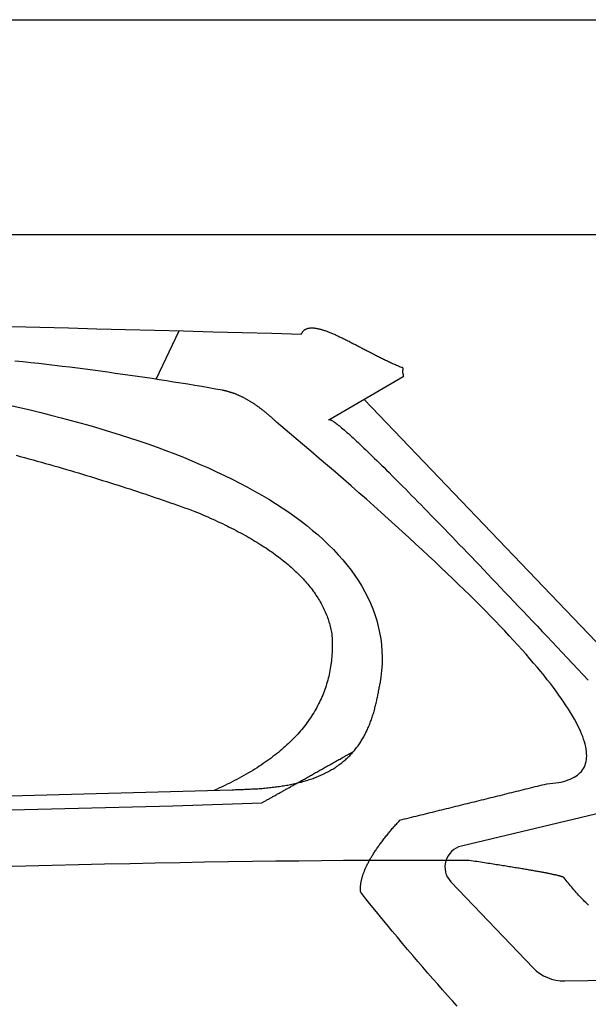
# Model space of a CAD drawing. Extents: x 562 to 7231, y 5417 to 12376.
# Tile 60 of 62: x 4980 to 5509, y 11150 to 12066. Entities that reach past the tile are written whole.
import ezdxf

# ---------------------------------------------------------------- set-up
doc = ezdxf.new("R2010")
doc.units = 0
doc.layers.get('0').update_dxf_attribs({"linetype": 'CONTINUOUS'})
doc.layers.add('CAR', color=10, linetype='CONTINUOUS')

msp = doc.modelspace()

# ---------------------------------------------------------------- linework, layer by layer
for p, q in [((872.775, 12065.902), (6472.775, 12065.902)), ((6272.775, 11865.902), (1072.775, 11865.902))]:
    msp.add_line(p, q)
at = {"layer": 'CAR'}
for p, q in [((5106.594, 11731.381), (5128.194, 11776.466)), ((5336.559, 11733.778), (5267.184, 11693.398)), ((5300.099, 11712.556), (5569.404, 11431.272)), ((2526.553, 11277.572), (5177.517, 11349.513)), ((5616.128, 11350.998), (5390.638, 11297.13)), ((2479.826, 11267.411), (5122.294, 11334.552)), ((5122.294, 11334.552), (5205.136, 11337.465)), ((5380.838, 11263.848), (5457.3, 11183.966)), ((5486.745, 11171.629), (5698.475, 11174.534))]:
    msp.add_line(p, q, dxfattribs=at)
for points in [[(4972.32, 11780.4, 0), (4998.59, 11779.7, 0), (5025, 11779.1, 0), (5051.57, 11778.4, 0), (5078.29, 11777.8, 0), (5105.16, 11777.1, 0), (5132.19, 11776.4, 0), (5159.36, 11775.6, 0), (5186.7, 11774.9, 0), (5214.18, 11774.2, 0), (5241.82, 11773.4, 0)], [(5241.82, 11773.4, 0), (5242.02, 11773.9, 0), (5242.23, 11774.3, 0), (5242.45, 11774.7, 0), (5242.69, 11775.1, 0), (5242.95, 11775.5, 0), (5243.22, 11775.8, 0), (5243.5, 11776.2, 0), (5243.8, 11776.5, 0), (5244.11, 11776.8, 0), (5244.44, 11777.1, 0), (5244.77, 11777.3, 0), (5245.12, 11777.6, 0), (5245.49, 11777.8, 0), (5245.87, 11778, 0), (5246.26, 11778.2, 0), (5246.66, 11778.4, 0), (5247.07, 11778.5, 0), (5247.5, 11778.6, 0), (5247.94, 11778.8, 0), (5248.39, 11778.9, 0), (5248.86, 11779, 0), (5249.33, 11779, 0), (5249.82, 11779.1, 0), (5250.32, 11779.1, 0), (5250.83, 11779.2, 0), (5251.35, 11779.2, 0), (5251.88, 11779.2, 0), (5252.43, 11779.1, 0), (5252.98, 11779.1, 0), (5253.55, 11779.1, 0), (5254.12, 11779, 0), (5254.71, 11778.9, 0), (5255.3, 11778.8, 0), (5255.91, 11778.7, 0), (5256.52, 11778.6, 0), (5257.15, 11778.5, 0), (5257.78, 11778.3, 0), (5258.43, 11778.2, 0), (5259.08, 11778, 0), (5259.74, 11777.9, 0), (5260.42, 11777.7, 0), (5261.1, 11777.5, 0), (5261.78, 11777.3, 0), (5262.48, 11777, 0), (5263.19, 11776.8, 0), (5263.9, 11776.6, 0), (5264.63, 11776.3, 0), (5265.36, 11776, 0), (5266.09, 11775.8, 0), (5266.84, 11775.5, 0), (5267.59, 11775.2, 0), (5268.35, 11774.9, 0), (5269.12, 11774.6, 0), (5269.9, 11774.3, 0), (5270.68, 11773.9, 0), (5271.47, 11773.6, 0), (5272.26, 11773.2, 0), (5273.07, 11772.9, 0), (5273.87, 11772.5, 0), (5274.69, 11772.2, 0), (5275.51, 11771.8, 0), (5276.33, 11771.4, 0), (5277.17, 11771, 0), (5278, 11770.6, 0), (5278.85, 11770.2, 0), (5279.7, 11769.8, 0), (5280.55, 11769.4, 0), (5281.41, 11769, 0), (5282.27, 11768.6, 0), (5283.14, 11768.1, 0), (5284.01, 11767.7, 0), (5284.89, 11767.2, 0), (5285.77, 11766.8, 0), (5286.66, 11766.4, 0), (5287.55, 11765.9, 0), (5288.44, 11765.4, 0), (5289.34, 11765, 0), (5290.24, 11764.5, 0), (5291.14, 11764.1, 0), (5292.05, 11763.6, 0), (5292.96, 11763.1, 0), (5293.87, 11762.6, 0), (5294.79, 11762.2, 0), (5295.71, 11761.7, 0), (5296.63, 11761.2, 0), (5297.55, 11760.7, 0), (5298.48, 11760.2, 0), (5299.4, 11759.8, 0), (5300.33, 11759.3, 0), (5301.27, 11758.8, 0), (5302.2, 11758.3, 0), (5303.13, 11757.8, 0), (5304.07, 11757.3, 0), (5305.01, 11756.8, 0), (5305.94, 11756.3, 0), (5306.88, 11755.9, 0), (5307.82, 11755.4, 0), (5308.76, 11754.9, 0), (5309.7, 11754.4, 0), (5310.65, 11753.9, 0), (5311.59, 11753.4, 0), (5312.53, 11753, 0), (5313.47, 11752.5, 0), (5314.41, 11752, 0), (5315.35, 11751.6, 0), (5316.29, 11751.1, 0), (5317.23, 11750.6, 0), (5318.17, 11750.2, 0), (5319.1, 11749.7, 0), (5320.04, 11749.3, 0), (5320.97, 11748.8, 0), (5321.91, 11748.4, 0), (5322.84, 11747.9, 0), (5323.77, 11747.5, 0), (5324.7, 11747.1, 0), (5325.62, 11746.6, 0), (5326.55, 11746.2, 0), (5327.47, 11745.8, 0), (5328.39, 11745.4, 0), (5329.3, 11745, 0), (5330.21, 11744.6, 0), (5331.13, 11744.2, 0), (5332.03, 11743.8, 0), (5332.94, 11743.4, 0), (5333.84, 11743.1, 0), (5334.73, 11742.7, 0), (5335.63, 11742.3, 0)], [(5168.36, 11721.1, 0), (5161.98, 11722.2, 0), (5155.56, 11723.4, 0), (5149.1, 11724.5, 0), (5142.61, 11725.6, 0), (5136.08, 11726.7, 0), (5129.5, 11727.8, 0), (5122.9, 11728.8, 0), (5116.25, 11729.9, 0), (5109.56, 11730.9, 0), (5102.84, 11732, 0), (5096.08, 11733, 0), (5089.28, 11734, 0), (5082.44, 11735, 0), (5075.56, 11735.9, 0), (5068.65, 11736.9, 0), (5061.7, 11737.9, 0), (5054.71, 11738.8, 0), (5047.68, 11739.7, 0), (5040.61, 11740.7, 0), (5033.51, 11741.6, 0), (5026.36, 11742.5, 0), (5019.18, 11743.3, 0), (5011.96, 11744.2, 0), (5004.7, 11745.1, 0), (4997.41, 11745.9, 0), (4990.07, 11746.7, 0), (4982.7, 11747.5, 0), (4975.29, 11748.3, 0)], [(5336.56, 11733.8, 0), (5336.6, 11733.8, 0), (5336.64, 11733.9, 0), (5336.67, 11733.9, 0), (5336.7, 11733.9, 0), (5336.73, 11734, 0), (5336.76, 11734, 0), (5336.78, 11734.1, 0), (5336.8, 11734.1, 0), (5336.82, 11734.2, 0), (5336.84, 11734.2, 0), (5336.85, 11734.3, 0), (5336.87, 11734.3, 0), (5336.88, 11734.3, 0), (5336.89, 11734.4, 0), (5336.9, 11734.4, 0), (5336.9, 11734.5, 0), (5336.91, 11734.5, 0), (5336.91, 11734.6, 0), (5336.91, 11734.6, 0), (5336.91, 11734.7, 0), (5336.91, 11734.7, 0), (5336.91, 11734.8, 0), (5336.9, 11734.8, 0), (5336.9, 11734.9, 0), (5336.89, 11734.9, 0), (5336.88, 11735, 0), (5336.87, 11735, 0), (5336.87, 11735.1, 0), (5336.86, 11735.1, 0), (5336.84, 11735.2, 0), (5336.83, 11735.2, 0), (5336.82, 11735.3, 0), (5336.81, 11735.3, 0), (5336.8, 11735.4, 0), (5336.78, 11735.4, 0), (5336.77, 11735.5, 0), (5336.75, 11735.5, 0), (5336.74, 11735.6, 0), (5336.72, 11735.6, 0), (5336.71, 11735.7, 0), (5336.69, 11735.7, 0), (5336.67, 11735.8, 0), (5336.66, 11735.8, 0), (5336.64, 11735.9, 0), (5336.62, 11736, 0), (5336.61, 11736, 0), (5336.59, 11736.1, 0), (5336.58, 11736.1, 0), (5336.56, 11736.2, 0), (5336.54, 11736.2, 0), (5336.53, 11736.3, 0), (5336.51, 11736.3, 0), (5336.49, 11736.4, 0), (5336.48, 11736.5, 0), (5336.46, 11736.5, 0), (5336.45, 11736.6, 0), (5336.43, 11736.6, 0), (5336.42, 11736.7, 0), (5336.41, 11736.8, 0), (5336.39, 11736.8, 0), (5336.38, 11736.9, 0), (5336.37, 11736.9, 0), (5336.35, 11737, 0), (5336.34, 11737.1, 0), (5336.33, 11737.1, 0), (5336.32, 11737.2, 0), (5336.31, 11737.2, 0), (5336.3, 11737.3, 0), (5336.29, 11737.4, 0), (5336.28, 11737.4, 0), (5336.27, 11737.5, 0), (5336.27, 11737.6, 0), (5336.26, 11737.6, 0), (5336.25, 11737.7, 0), (5336.25, 11737.7, 0), (5336.24, 11737.8, 0), (5336.24, 11737.9, 0), (5336.23, 11737.9, 0), (5336.23, 11738, 0), (5336.23, 11738.1, 0), (5336.22, 11738.1, 0), (5336.22, 11738.2, 0), (5336.22, 11738.3, 0), (5336.22, 11738.3, 0), (5336.22, 11738.4, 0), (5336.22, 11738.5, 0), (5336.22, 11738.5, 0), (5336.22, 11738.6, 0), (5336.22, 11738.6, 0), (5336.23, 11738.7, 0), (5336.23, 11738.8, 0), (5336.23, 11738.8, 0), (5336.24, 11738.9, 0), (5336.24, 11739, 0), (5336.24, 11739, 0), (5336.25, 11739.1, 0), (5336.25, 11739.2, 0), (5336.26, 11739.2, 0), (5336.27, 11739.3, 0), (5336.27, 11739.4, 0), (5336.28, 11739.4, 0), (5336.29, 11739.5, 0), (5336.29, 11739.5, 0), (5336.3, 11739.6, 0), (5336.31, 11739.7, 0), (5336.32, 11739.7, 0), (5336.32, 11739.8, 0), (5336.33, 11739.9, 0), (5336.34, 11739.9, 0), (5336.35, 11740, 0), (5336.35, 11740.1, 0), (5336.36, 11740.1, 0), (5336.37, 11740.2, 0), (5336.38, 11740.2, 0), (5336.38, 11740.3, 0), (5336.39, 11740.4, 0), (5336.4, 11740.4, 0), (5336.4, 11740.5, 0), (5336.41, 11740.5, 0), (5336.41, 11740.6, 0), (5336.42, 11740.7, 0), (5336.42, 11740.7, 0), (5336.43, 11740.8, 0), (5336.43, 11740.8, 0), (5336.43, 11740.9, 0), (5336.43, 11740.9, 0), (5336.44, 11741, 0), (5336.44, 11741, 0), (5336.43, 11741.1, 0), (5336.43, 11741.2, 0), (5336.43, 11741.2, 0), (5336.43, 11741.3, 0), (5336.42, 11741.3, 0), (5336.41, 11741.4, 0), (5336.41, 11741.4, 0), (5336.4, 11741.5, 0), (5336.38, 11741.5, 0), (5336.37, 11741.6, 0), (5336.36, 11741.6, 0), (5336.34, 11741.7, 0), (5336.33, 11741.7, 0), (5336.31, 11741.7, 0), (5336.29, 11741.8, 0), (5336.26, 11741.8, 0), (5336.24, 11741.9, 0), (5336.21, 11741.9, 0), (5336.18, 11742, 0), (5336.15, 11742, 0), (5336.12, 11742, 0), (5336.08, 11742.1, 0), (5336.04, 11742.1, 0), (5336, 11742.1, 0), (5335.95, 11742.2, 0), (5335.91, 11742.2, 0), (5335.86, 11742.2, 0), (5335.8, 11742.3, 0), (5335.75, 11742.3, 0), (5335.69, 11742.3, 0), (5335.63, 11742.3, 0)], [(5218.57, 11691.6, 0), (5218.01, 11692.1, 0), (5217.46, 11692.6, 0), (5216.91, 11693.1, 0), (5216.35, 11693.7, 0), (5215.8, 11694.2, 0), (5215.25, 11694.7, 0), (5214.69, 11695.2, 0), (5214.14, 11695.7, 0), (5213.59, 11696.2, 0), (5213.04, 11696.7, 0), (5212.49, 11697.1, 0), (5211.94, 11697.6, 0), (5211.39, 11698.1, 0), (5210.84, 11698.6, 0), (5210.3, 11699, 0), (5209.75, 11699.5, 0), (5209.2, 11699.9, 0), (5208.66, 11700.4, 0), (5208.11, 11700.8, 0), (5207.57, 11701.3, 0), (5207.02, 11701.7, 0), (5206.48, 11702.1, 0), (5205.94, 11702.6, 0), (5205.4, 11703, 0), (5204.85, 11703.4, 0), (5204.31, 11703.8, 0), (5203.77, 11704.2, 0), (5203.23, 11704.6, 0), (5202.69, 11705, 0), (5202.15, 11705.4, 0), (5201.61, 11705.8, 0), (5201.08, 11706.2, 0), (5200.54, 11706.6, 0), (5200, 11707, 0), (5199.47, 11707.3, 0), (5198.93, 11707.7, 0), (5198.4, 11708.1, 0), (5197.86, 11708.4, 0), (5197.33, 11708.8, 0), (5196.8, 11709.1, 0), (5196.26, 11709.5, 0), (5195.73, 11709.8, 0), (5195.2, 11710.1, 0), (5194.67, 11710.5, 0), (5194.14, 11710.8, 0), (5193.61, 11711.1, 0), (5193.08, 11711.4, 0), (5192.55, 11711.7, 0), (5192.02, 11712, 0), (5191.5, 11712.3, 0), (5190.97, 11712.6, 0), (5190.44, 11712.9, 0), (5189.92, 11713.2, 0), (5189.39, 11713.5, 0), (5188.87, 11713.8, 0), (5188.34, 11714, 0), (5187.82, 11714.3, 0), (5187.3, 11714.6, 0), (5186.77, 11714.8, 0), (5186.25, 11715.1, 0), (5185.73, 11715.3, 0), (5185.21, 11715.6, 0), (5184.69, 11715.8, 0), (5184.17, 11716.1, 0), (5183.65, 11716.3, 0), (5183.13, 11716.5, 0), (5182.62, 11716.7, 0), (5182.1, 11717, 0), (5181.58, 11717.2, 0), (5181.07, 11717.4, 0), (5180.55, 11717.6, 0), (5180.04, 11717.8, 0), (5179.52, 11718, 0), (5179.01, 11718.2, 0), (5178.5, 11718.4, 0), (5177.98, 11718.5, 0), (5177.47, 11718.7, 0), (5176.96, 11718.9, 0), (5176.45, 11719.1, 0), (5175.94, 11719.2, 0), (5175.43, 11719.4, 0), (5174.92, 11719.5, 0), (5174.41, 11719.7, 0), (5173.9, 11719.8, 0), (5173.4, 11720, 0), (5172.89, 11720.1, 0), (5172.38, 11720.2, 0), (5171.88, 11720.3, 0), (5171.37, 11720.5, 0), (5170.87, 11720.6, 0), (5170.36, 11720.7, 0), (5169.86, 11720.8, 0), (5169.36, 11720.9, 0), (5168.86, 11721, 0), (5168.36, 11721.1, 0)], [(4969.93, 11707.3, 0), (4979.79, 11705.1, 0), (4989.56, 11702.8, 0), (4999.24, 11700.5, 0), (5008.82, 11698.1, 0), (5018.31, 11695.6, 0), (5027.7, 11693.1, 0), (5036.99, 11690.6, 0), (5046.18, 11688, 0), (5055.26, 11685.3, 0), (5064.24, 11682.6, 0), (5073.11, 11679.8, 0), (5081.87, 11677, 0), (5090.51, 11674.1, 0), (5099.04, 11671.2, 0), (5107.45, 11668.2, 0), (5115.75, 11665.1, 0), (5123.92, 11662, 0), (5131.96, 11658.8, 0), (5139.88, 11655.5, 0), (5147.67, 11652.2, 0), (5155.32, 11648.9, 0), (5162.84, 11645.4, 0), (5170.22, 11642, 0), (5177.46, 11638.4, 0), (5184.56, 11634.8, 0), (5191.51, 11631.1, 0), (5198.31, 11627.4, 0), (5204.95, 11623.6, 0), (5211.45, 11619.7, 0), (5217.78, 11615.8, 0), (5223.95, 11611.8, 0), (5229.96, 11607.7, 0), (5235.8, 11603.6, 0), (5241.46, 11599.4, 0), (5246.95, 11595.2, 0), (5252.27, 11590.8, 0), (5257.4, 11586.5, 0), (5262.35, 11582, 0), (5267.11, 11577.5, 0), (5271.67, 11572.9, 0), (5276.05, 11568.2, 0), (5280.22, 11563.5, 0), (5284.19, 11558.7, 0), (5287.95, 11553.8, 0), (5291.5, 11548.9, 0), (5294.84, 11543.9, 0), (5297.96, 11538.8, 0), (5300.86, 11533.7, 0), (5303.53, 11528.5, 0), (5305.97, 11523.2, 0), (5308.18, 11517.8, 0), (5310.14, 11512.4, 0), (5311.87, 11506.9, 0), (5313.35, 11501.3, 0), (5314.58, 11495.7, 0), (5315.55, 11490, 0), (5316.27, 11484.2, 0), (5316.72, 11478.3, 0), (5316.9, 11472.4, 0), (5316.8, 11466.3, 0), (5316.44, 11460.3, 0), (5315.78, 11454.1, 0), (5314.85, 11447.8, 0)], [(5470.1, 11355, 0), (5473, 11355.2, 0), (5475.78, 11355.5, 0), (5478.45, 11355.8, 0), (5480.99, 11356.2, 0), (5483.42, 11356.7, 0), (5485.73, 11357.3, 0), (5487.93, 11357.9, 0), (5490, 11358.6, 0), (5491.96, 11359.3, 0), (5493.8, 11360.2, 0), (5495.52, 11361.1, 0), (5497.12, 11362, 0), (5498.61, 11363.1, 0), (5499.97, 11364.2, 0), (5501.22, 11365.4, 0), (5502.35, 11366.6, 0), (5503.36, 11368, 0), (5504.26, 11369.4, 0), (5505.04, 11370.9, 0), (5505.69, 11372.4, 0), (5506.23, 11374, 0), (5506.66, 11375.7, 0), (5506.96, 11377.5, 0), (5507.15, 11379.3, 0), (5507.21, 11381.2, 0), (5507.16, 11383.2, 0), (5507, 11385.2, 0), (5506.71, 11387.3, 0), (5506.3, 11389.5, 0), (5505.78, 11391.8, 0), (5505.14, 11394.1, 0), (5504.38, 11396.5, 0), (5503.51, 11399, 0), (5502.51, 11401.5, 0), (5501.4, 11404.1, 0), (5500.17, 11406.8, 0), (5498.82, 11409.6, 0), (5497.35, 11412.4, 0), (5495.77, 11415.3, 0), (5494.06, 11418.3, 0), (5492.24, 11421.3, 0), (5490.3, 11424.5, 0), (5488.25, 11427.6, 0), (5486.07, 11430.9, 0), (5483.78, 11434.2, 0), (5481.37, 11437.6, 0), (5478.84, 11441.1, 0), (5476.19, 11444.6, 0), (5473.42, 11448.3, 0), (5470.54, 11451.9, 0), (5467.54, 11455.7, 0), (5464.42, 11459.5, 0), (5461.18, 11463.4, 0), (5457.82, 11467.4, 0), (5454.35, 11471.4, 0), (5450.76, 11475.5, 0), (5447.05, 11479.7, 0), (5443.22, 11484, 0), (5439.27, 11488.3, 0), (5435.21, 11492.7, 0), (5431.02, 11497.2, 0), (5426.72, 11501.7, 0), (5422.31, 11506.3, 0), (5417.77, 11511, 0), (5413.11, 11515.8, 0), (5408.34, 11520.6, 0), (5403.45, 11525.5, 0), (5398.44, 11530.5, 0), (5393.31, 11535.5, 0), (5388.07, 11540.6, 0), (5382.71, 11545.8, 0), (5377.23, 11551.1, 0), (5371.63, 11556.4, 0), (5365.91, 11561.8, 0), (5360.07, 11567.2, 0), (5354.12, 11572.8, 0), (5348.05, 11578.4, 0), (5341.86, 11584.1, 0), (5335.55, 11589.8, 0), (5329.12, 11595.7, 0), (5322.58, 11601.5, 0), (5315.92, 11607.5, 0), (5309.14, 11613.6, 0), (5302.24, 11619.7, 0), (5295.22, 11625.8, 0), (5288.09, 11632.1, 0), (5280.84, 11638.4, 0), (5273.47, 11644.8, 0), (5265.98, 11651.3, 0), (5258.37, 11657.8, 0), (5250.65, 11664.4, 0), (5242.81, 11671.1, 0), (5234.85, 11677.9, 0), (5226.77, 11684.7, 0), (5218.57, 11691.6, 0)], [(5267.18, 11693.4, 0), (5267.3, 11693.6, 0), (5267.46, 11693.7, 0), (5267.67, 11693.8, 0), (5267.94, 11693.8, 0), (5268.26, 11693.8, 0), (5268.63, 11693.7, 0), (5269.05, 11693.6, 0), (5269.52, 11693.3, 0), (5270.05, 11693.1, 0), (5270.62, 11692.8, 0), (5271.25, 11692.4, 0), (5271.93, 11691.9, 0), (5272.66, 11691.4, 0), (5273.45, 11690.9, 0), (5274.28, 11690.2, 0), (5275.17, 11689.6, 0), (5276.11, 11688.8, 0), (5277.1, 11688, 0), (5278.14, 11687.2, 0), (5279.24, 11686.3, 0), (5280.38, 11685.3, 0), (5281.58, 11684.3, 0), (5282.83, 11683.2, 0), (5284.13, 11682, 0), (5285.48, 11680.8, 0), (5286.89, 11679.6, 0), (5288.34, 11678.2, 0), (5289.85, 11676.9, 0), (5291.41, 11675.4, 0), (5293.02, 11673.9, 0), (5294.68, 11672.4, 0), (5296.4, 11670.8, 0), (5298.17, 11669.1, 0), (5299.98, 11667.4, 0), (5301.85, 11665.6, 0), (5303.78, 11663.7, 0), (5305.75, 11661.8, 0), (5307.77, 11659.9, 0), (5309.85, 11657.8, 0), (5311.98, 11655.7, 0), (5314.16, 11653.6, 0), (5316.39, 11651.4, 0), (5318.68, 11649.2, 0), (5321.01, 11646.8, 0), (5323.4, 11644.5, 0), (5325.84, 11642, 0), (5328.33, 11639.5, 0), (5330.87, 11637, 0), (5333.47, 11634.4, 0), (5336.11, 11631.7, 0), (5338.81, 11629, 0), (5341.56, 11626.2, 0), (5344.36, 11623.4, 0), (5347.21, 11620.5, 0), (5350.12, 11617.5, 0), (5353.07, 11614.5, 0), (5356.08, 11611.4, 0), (5359.14, 11608.3, 0), (5362.25, 11605.1, 0), (5365.42, 11601.9, 0), (5368.63, 11598.5, 0), (5371.9, 11595.2, 0), (5375.22, 11591.8, 0), (5378.59, 11588.3, 0), (5382.01, 11584.7, 0), (5385.48, 11581.1, 0), (5389.01, 11577.5, 0), (5392.59, 11573.8, 0), (5396.21, 11570, 0), (5399.9, 11566.1, 0), (5403.63, 11562.3, 0), (5407.41, 11558.3, 0), (5411.25, 11554.3, 0), (5415.14, 11550.2, 0), (5419.07, 11546.1, 0), (5423.07, 11541.9, 0), (5427.11, 11537.7, 0), (5431.2, 11533.4, 0), (5435.35, 11529, 0), (5439.55, 11524.6, 0), (5443.8, 11520.1, 0), (5448.1, 11515.6, 0), (5452.45, 11511, 0), (5456.86, 11506.3, 0), (5461.31, 11501.6, 0), (5465.82, 11496.8, 0), (5470.38, 11492, 0), (5474.99, 11487.1, 0), (5479.66, 11482.2, 0), (5484.37, 11477.2, 0), (5489.14, 11472.1, 0), (5493.96, 11467, 0), (5498.83, 11461.8, 0), (5503.75, 11456.6, 0), (5508.72, 11451.3, 0)], [(4976.33, 11660.7, 0), (4980.29, 11659.6, 0), (4984.25, 11658.6, 0), (4988.19, 11657.5, 0), (4992.12, 11656.4, 0), (4996.04, 11655.3, 0), (4999.95, 11654.2, 0), (5003.84, 11653.1, 0), (5007.72, 11652, 0), (5011.58, 11650.9, 0), (5015.43, 11649.8, 0), (5019.27, 11648.7, 0), (5023.1, 11647.5, 0), (5026.9, 11646.4, 0), (5030.7, 11645.3, 0), (5034.48, 11644.2, 0), (5038.24, 11643, 0), (5041.99, 11641.9, 0), (5045.72, 11640.8, 0), (5049.43, 11639.6, 0), (5053.13, 11638.5, 0), (5056.81, 11637.3, 0), (5060.48, 11636.2, 0), (5064.13, 11635.1, 0), (5067.76, 11633.9, 0), (5071.37, 11632.8, 0), (5074.96, 11631.6, 0), (5078.54, 11630.5, 0), (5082.1, 11629.3, 0), (5085.64, 11628.1, 0), (5089.16, 11627, 0), (5092.66, 11625.8, 0), (5096.14, 11624.7, 0), (5099.6, 11623.5, 0), (5103.04, 11622.4, 0), (5106.47, 11621.2, 0), (5109.87, 11620, 0), (5113.25, 11618.9, 0), (5116.6, 11617.7, 0), (5119.94, 11616.5, 0), (5123.26, 11615.4, 0), (5126.55, 11614.2, 0), (5129.82, 11613.1, 0), (5133.07, 11611.9, 0), (5136.3, 11610.7, 0), (5139.51, 11609.6, 0), (5142.69, 11608.4, 0)], [(5142.69, 11608.4, 0), (5145.13, 11607.4, 0), (5147.55, 11606.4, 0), (5149.94, 11605.4, 0), (5152.31, 11604.3, 0), (5154.66, 11603.3, 0), (5156.99, 11602.3, 0), (5159.29, 11601.3, 0), (5161.57, 11600.2, 0), (5163.82, 11599.2, 0), (5166.05, 11598.1, 0), (5168.26, 11597.1, 0), (5170.44, 11596, 0), (5172.6, 11595, 0), (5174.74, 11593.9, 0), (5176.85, 11592.8, 0), (5178.94, 11591.8, 0), (5181.01, 11590.7, 0), (5183.05, 11589.6, 0), (5185.07, 11588.5, 0), (5187.07, 11587.5, 0), (5189.04, 11586.4, 0), (5190.99, 11585.3, 0), (5192.92, 11584.2, 0), (5194.82, 11583.1, 0), (5196.7, 11582, 0), (5198.56, 11580.8, 0), (5200.39, 11579.7, 0), (5202.2, 11578.6, 0), (5203.99, 11577.5, 0), (5205.75, 11576.4, 0), (5207.49, 11575.2, 0), (5209.2, 11574.1, 0), (5210.89, 11573, 0), (5212.56, 11571.8, 0), (5214.21, 11570.7, 0), (5215.83, 11569.5, 0), (5217.43, 11568.4, 0), (5219, 11567.2, 0), (5220.55, 11566.1, 0), (5222.08, 11564.9, 0), (5223.59, 11563.7, 0), (5225.07, 11562.5, 0), (5226.52, 11561.4, 0), (5227.96, 11560.2, 0), (5229.37, 11559, 0), (5230.76, 11557.8, 0), (5232.12, 11556.6, 0), (5233.46, 11555.4, 0), (5234.78, 11554.2, 0), (5236.07, 11553, 0), (5237.34, 11551.8, 0), (5238.59, 11550.6, 0), (5239.81, 11549.4, 0), (5241.01, 11548.1, 0), (5242.19, 11546.9, 0), (5243.34, 11545.7, 0), (5244.47, 11544.4, 0), (5245.58, 11543.2, 0), (5246.66, 11542, 0), (5247.72, 11540.7, 0), (5248.76, 11539.5, 0), (5249.77, 11538.2, 0), (5250.76, 11537, 0), (5251.72, 11535.7, 0), (5252.66, 11534.4, 0), (5253.58, 11533.2, 0), (5254.48, 11531.9, 0), (5255.35, 11530.6, 0), (5256.2, 11529.3, 0), (5257.02, 11528, 0), (5257.83, 11526.7, 0), (5258.6, 11525.5, 0), (5259.36, 11524.2, 0), (5260.09, 11522.9, 0), (5260.8, 11521.5, 0), (5261.48, 11520.2, 0), (5262.14, 11518.9, 0), (5262.78, 11517.6, 0), (5263.39, 11516.3, 0), (5263.98, 11515, 0), (5264.55, 11513.6, 0), (5265.1, 11512.3, 0), (5265.62, 11511, 0), (5266.11, 11509.6, 0), (5266.59, 11508.3, 0), (5267.04, 11506.9, 0), (5267.46, 11505.6, 0), (5267.87, 11504.2, 0), (5268.25, 11502.8, 0), (5268.6, 11501.5, 0), (5268.93, 11500.1, 0), (5269.24, 11498.7, 0), (5269.53, 11497.3, 0), (5269.79, 11496, 0), (5270.03, 11494.6, 0)], [(5270.03, 11494.6, 0), (5270.17, 11492.6, 0), (5270.28, 11490.6, 0), (5270.37, 11488.7, 0), (5270.42, 11486.7, 0), (5270.45, 11484.8, 0), (5270.46, 11482.8, 0), (5270.43, 11480.9, 0), (5270.38, 11479, 0), (5270.3, 11477.1, 0), (5270.19, 11475.2, 0), (5270.05, 11473.3, 0), (5269.89, 11471.4, 0), (5269.7, 11469.6, 0), (5269.48, 11467.7, 0), (5269.24, 11465.9, 0), (5268.97, 11464, 0), (5268.67, 11462.2, 0), (5268.34, 11460.4, 0), (5267.99, 11458.6, 0), (5267.61, 11456.8, 0), (5267.2, 11455, 0), (5266.76, 11453.2, 0), (5266.3, 11451.4, 0), (5265.8, 11449.7, 0), (5265.29, 11447.9, 0), (5264.74, 11446.2, 0), (5264.17, 11444.4, 0), (5263.57, 11442.7, 0), (5262.94, 11441, 0), (5262.28, 11439.3, 0), (5261.6, 11437.6, 0), (5260.89, 11435.9, 0), (5260.15, 11434.2, 0), (5259.38, 11432.6, 0), (5258.59, 11430.9, 0), (5257.77, 11429.3, 0), (5256.92, 11427.6, 0), (5256.05, 11426, 0), (5255.15, 11424.4, 0), (5254.22, 11422.8, 0), (5253.26, 11421.2, 0), (5252.27, 11419.6, 0), (5251.26, 11418, 0), (5250.22, 11416.4, 0), (5249.16, 11414.9, 0), (5248.06, 11413.3, 0), (5246.94, 11411.8, 0), (5245.79, 11410.3, 0), (5244.62, 11408.7, 0), (5243.41, 11407.2, 0), (5242.18, 11405.7, 0), (5240.92, 11404.2, 0), (5239.64, 11402.7, 0), (5238.32, 11401.3, 0), (5236.98, 11399.8, 0), (5235.61, 11398.3, 0), (5234.22, 11396.9, 0), (5232.79, 11395.5, 0), (5231.34, 11394, 0), (5229.87, 11392.6, 0), (5228.36, 11391.2, 0), (5226.83, 11389.8, 0), (5225.27, 11388.4, 0), (5223.68, 11387, 0), (5222.06, 11385.7, 0), (5220.42, 11384.3, 0), (5218.75, 11383, 0), (5217.06, 11381.6, 0), (5215.33, 11380.3, 0), (5213.58, 11379, 0), (5211.8, 11377.7, 0), (5209.99, 11376.4, 0), (5208.16, 11375.1, 0), (5206.3, 11373.8, 0), (5204.41, 11372.5, 0), (5202.49, 11371.3, 0), (5200.55, 11370, 0), (5198.58, 11368.8, 0), (5196.58, 11367.5, 0), (5194.55, 11366.3, 0), (5192.5, 11365.1, 0), (5190.42, 11363.9, 0), (5188.31, 11362.7, 0), (5186.17, 11361.5, 0), (5184.01, 11360.3, 0), (5181.82, 11359.1, 0), (5179.6, 11358, 0), (5177.36, 11356.8, 0), (5175.08, 11355.7, 0), (5172.78, 11354.6, 0), (5170.46, 11353.4, 0), (5168.1, 11352.3, 0), (5165.72, 11351.2, 0), (5163.31, 11350.1, 0), (5160.87, 11349.1, 0)], [(5177.52, 11349.5, 0), (5178.78, 11349.5, 0), (5180.05, 11349.6, 0), (5181.33, 11349.6, 0), (5182.62, 11349.7, 0), (5183.91, 11349.7, 0), (5185.21, 11349.7, 0), (5186.51, 11349.8, 0), (5187.82, 11349.8, 0), (5189.14, 11349.9, 0), (5190.46, 11349.9, 0), (5191.78, 11350, 0), (5193.11, 11350.1, 0), (5194.44, 11350.1, 0), (5195.78, 11350.2, 0), (5197.11, 11350.3, 0), (5198.45, 11350.4, 0), (5199.79, 11350.4, 0), (5201.13, 11350.5, 0), (5202.48, 11350.6, 0), (5203.82, 11350.7, 0), (5205.17, 11350.8, 0), (5206.51, 11350.9, 0), (5207.86, 11351.1, 0), (5209.2, 11351.2, 0), (5210.55, 11351.3, 0), (5211.89, 11351.5, 0), (5213.23, 11351.6, 0), (5214.57, 11351.8, 0), (5215.91, 11351.9, 0), (5217.25, 11352.1, 0), (5218.58, 11352.2, 0), (5219.91, 11352.4, 0), (5221.24, 11352.6, 0), (5222.56, 11352.8, 0), (5223.88, 11353, 0), (5225.19, 11353.2, 0), (5226.5, 11353.4, 0), (5227.81, 11353.7, 0), (5229.11, 11353.9, 0), (5230.41, 11354.1, 0), (5231.7, 11354.4, 0), (5232.98, 11354.7, 0), (5234.26, 11354.9, 0), (5235.53, 11355.2, 0), (5236.8, 11355.5, 0), (5238.06, 11355.8, 0), (5239.32, 11356.1, 0), (5240.56, 11356.4, 0), (5241.8, 11356.7, 0), (5243.03, 11357.1, 0), (5244.26, 11357.4, 0), (5245.47, 11357.8, 0), (5246.68, 11358.1, 0), (5247.88, 11358.5, 0), (5249.07, 11358.9, 0), (5250.26, 11359.3, 0), (5251.43, 11359.7, 0), (5252.59, 11360.1, 0), (5253.75, 11360.5, 0), (5254.9, 11361, 0), (5256.03, 11361.4, 0), (5257.16, 11361.9, 0), (5258.28, 11362.3, 0), (5259.39, 11362.8, 0), (5260.49, 11363.3, 0), (5261.57, 11363.8, 0), (5262.65, 11364.3, 0), (5263.72, 11364.8, 0), (5264.77, 11365.4, 0), (5265.82, 11365.9, 0), (5266.86, 11366.5, 0), (5267.88, 11367, 0), (5268.89, 11367.6, 0), (5269.89, 11368.2, 0), (5270.89, 11368.8, 0), (5271.86, 11369.4, 0), (5272.83, 11370, 0), (5273.79, 11370.6, 0), (5274.73, 11371.3, 0), (5275.67, 11371.9, 0), (5276.59, 11372.6, 0), (5277.5, 11373.2, 0), (5278.4, 11373.9, 0), (5279.29, 11374.6, 0), (5280.16, 11375.3, 0), (5281.02, 11376, 0), (5281.87, 11376.7, 0), (5282.71, 11377.4, 0), (5283.54, 11378.2, 0), (5284.35, 11378.9, 0), (5285.16, 11379.7, 0), (5285.95, 11380.5, 0), (5286.73, 11381.2, 0), (5287.49, 11382, 0), (5288.25, 11382.8, 0), (5288.99, 11383.6, 0), (5289.72, 11384.5, 0), (5290.44, 11385.3, 0), (5291.14, 11386.1, 0), (5291.84, 11387, 0), (5292.52, 11387.8, 0), (5293.19, 11388.7, 0), (5293.85, 11389.6, 0), (5294.49, 11390.4, 0), (5295.13, 11391.3, 0), (5295.75, 11392.2, 0), (5296.36, 11393.1, 0), (5296.96, 11394.1, 0), (5297.55, 11395, 0), (5298.12, 11395.9, 0), (5298.69, 11396.9, 0), (5299.24, 11397.8, 0), (5299.78, 11398.8, 0), (5300.31, 11399.7, 0), (5300.83, 11400.7, 0), (5301.34, 11401.7, 0), (5301.84, 11402.7, 0), (5302.32, 11403.7, 0), (5302.8, 11404.7, 0), (5303.26, 11405.7, 0), (5303.72, 11406.7, 0), (5304.16, 11407.7, 0), (5304.59, 11408.7, 0), (5305.02, 11409.8, 0), (5305.43, 11410.8, 0), (5305.84, 11411.8, 0), (5306.23, 11412.9, 0), (5306.61, 11413.9, 0), (5306.99, 11415, 0), (5307.36, 11416.1, 0), (5307.71, 11417.1, 0), (5308.06, 11418.2, 0), (5308.4, 11419.3, 0), (5308.73, 11420.3, 0), (5309.05, 11421.4, 0), (5309.37, 11422.5, 0), (5309.67, 11423.6, 0), (5309.97, 11424.7, 0), (5310.26, 11425.8, 0), (5310.55, 11426.9, 0), (5310.82, 11428, 0), (5311.09, 11429.1, 0), (5311.36, 11430.2, 0), (5311.61, 11431.3, 0), (5311.86, 11432.4, 0), (5312.11, 11433.5, 0), (5312.34, 11434.6, 0), (5312.58, 11435.7, 0), (5312.8, 11436.8, 0), (5313.03, 11437.9, 0), (5313.24, 11439, 0), (5313.46, 11440.1, 0), (5313.67, 11441.3, 0), (5313.87, 11442.4, 0), (5314.07, 11443.5, 0), (5314.27, 11444.6, 0), (5314.47, 11445.7, 0), (5314.66, 11446.8, 0), (5314.85, 11447.8, 0)], [(5205.14, 11337.5, 0), (5205.77, 11337.8, 0), (5206.41, 11338.2, 0), (5207.06, 11338.5, 0), (5207.71, 11338.9, 0), (5208.37, 11339.3, 0), (5209.03, 11339.6, 0), (5209.7, 11340, 0), (5210.38, 11340.4, 0), (5211.06, 11340.8, 0), (5211.74, 11341.2, 0), (5212.43, 11341.5, 0), (5213.13, 11341.9, 0), (5213.83, 11342.3, 0), (5214.54, 11342.7, 0), (5215.25, 11343.1, 0), (5215.97, 11343.5, 0), (5216.69, 11343.9, 0), (5217.42, 11344.3, 0), (5218.16, 11344.7, 0), (5218.9, 11345.2, 0), (5219.65, 11345.6, 0), (5220.4, 11346, 0), (5221.16, 11346.4, 0), (5221.92, 11346.8, 0), (5222.69, 11347.3, 0), (5223.46, 11347.7, 0), (5224.24, 11348.1, 0), (5225.03, 11348.6, 0), (5225.82, 11349, 0), (5226.61, 11349.5, 0), (5227.42, 11349.9, 0), (5228.22, 11350.4, 0), (5229.04, 11350.8, 0), (5229.86, 11351.3, 0), (5230.68, 11351.7, 0), (5231.51, 11352.2, 0), (5232.34, 11352.7, 0), (5233.19, 11353.1, 0), (5234.03, 11353.6, 0), (5234.88, 11354.1, 0), (5235.74, 11354.6, 0), (5236.6, 11355.1, 0), (5237.47, 11355.5, 0), (5238.35, 11356, 0), (5239.23, 11356.5, 0), (5240.11, 11357, 0), (5241, 11357.5, 0), (5241.9, 11358, 0), (5242.8, 11358.5, 0), (5243.71, 11359, 0), (5244.62, 11359.5, 0), (5245.54, 11360.1, 0), (5246.46, 11360.6, 0), (5247.39, 11361.1, 0), (5248.33, 11361.6, 0), (5249.27, 11362.1, 0), (5250.21, 11362.7, 0), (5251.16, 11363.2, 0), (5252.12, 11363.7, 0), (5253.08, 11364.3, 0), (5254.05, 11364.8, 0), (5255.03, 11365.4, 0), (5256.01, 11365.9, 0), (5256.99, 11366.5, 0), (5257.98, 11367, 0), (5258.98, 11367.6, 0), (5259.98, 11368.1, 0), (5260.98, 11368.7, 0), (5262, 11369.3, 0), (5263.02, 11369.8, 0), (5264.04, 11370.4, 0), (5265.07, 11371, 0), (5266.1, 11371.6, 0), (5267.14, 11372.1, 0), (5268.19, 11372.7, 0), (5269.24, 11373.3, 0), (5270.3, 11373.9, 0), (5271.36, 11374.5, 0), (5272.43, 11375.1, 0), (5273.5, 11375.7, 0), (5274.58, 11376.3, 0), (5275.67, 11376.9, 0), (5276.76, 11377.5, 0), (5277.85, 11378.1, 0), (5278.95, 11378.8, 0), (5280.06, 11379.4, 0), (5281.17, 11380, 0), (5282.29, 11380.6, 0), (5283.41, 11381.3, 0), (5284.54, 11381.9, 0), (5285.68, 11382.5, 0), (5286.82, 11383.2, 0), (5287.96, 11383.8, 0), (5289.11, 11384.4, 0), (5290.27, 11385.1, 0)], [(5333.45, 11321.2, 0), (5335.62, 11321.8, 0), (5337.78, 11322.3, 0), (5339.95, 11322.8, 0), (5342.12, 11323.4, 0), (5344.29, 11323.9, 0), (5346.46, 11324.5, 0), (5348.63, 11325, 0), (5350.8, 11325.5, 0), (5352.97, 11326.1, 0), (5355.14, 11326.6, 0), (5357.31, 11327.1, 0), (5359.47, 11327.7, 0), (5361.64, 11328.2, 0), (5363.81, 11328.7, 0), (5365.98, 11329.3, 0), (5368.15, 11329.8, 0), (5370.32, 11330.4, 0), (5372.49, 11330.9, 0), (5374.66, 11331.4, 0), (5376.83, 11332, 0), (5379, 11332.5, 0), (5381.17, 11333, 0), (5383.33, 11333.6, 0), (5385.5, 11334.1, 0), (5387.67, 11334.6, 0), (5389.84, 11335.2, 0), (5392.01, 11335.7, 0), (5394.18, 11336.3, 0), (5396.35, 11336.8, 0), (5398.52, 11337.3, 0), (5400.69, 11337.9, 0), (5402.86, 11338.4, 0), (5405.03, 11338.9, 0), (5407.19, 11339.5, 0), (5409.36, 11340, 0), (5411.53, 11340.5, 0), (5413.7, 11341.1, 0), (5415.87, 11341.6, 0), (5418.04, 11342.2, 0), (5420.21, 11342.7, 0), (5422.38, 11343.2, 0), (5424.55, 11343.8, 0), (5426.72, 11344.3, 0), (5428.88, 11344.8, 0), (5431.05, 11345.4, 0), (5433.22, 11345.9, 0), (5435.39, 11346.5, 0), (5437.56, 11347, 0), (5439.73, 11347.5, 0), (5441.9, 11348.1, 0), (5444.07, 11348.6, 0), (5446.24, 11349.1, 0), (5448.41, 11349.7, 0), (5450.58, 11350.2, 0), (5452.74, 11350.7, 0), (5454.91, 11351.3, 0), (5457.08, 11351.8, 0), (5459.25, 11352.4, 0), (5461.42, 11352.9, 0), (5463.59, 11353.4, 0), (5465.76, 11354, 0), (5467.93, 11354.5, 0), (5470.1, 11355, 0)], [(5296.93, 11254.2, 0), (5296.88, 11254.7, 0), (5296.83, 11255.2, 0), (5296.8, 11255.7, 0), (5296.78, 11256.2, 0), (5296.76, 11256.7, 0), (5296.75, 11257.3, 0), (5296.76, 11257.8, 0), (5296.77, 11258.3, 0), (5296.79, 11258.9, 0), (5296.83, 11259.4, 0), (5296.87, 11260, 0), (5296.92, 11260.5, 0), (5296.98, 11261.1, 0), (5297.04, 11261.7, 0), (5297.12, 11262.2, 0), (5297.21, 11262.8, 0), (5297.31, 11263.4, 0), (5297.41, 11264, 0), (5297.53, 11264.5, 0), (5297.65, 11265.1, 0), (5297.79, 11265.7, 0), (5297.93, 11266.3, 0), (5298.08, 11266.9, 0), (5298.24, 11267.5, 0), (5298.41, 11268.1, 0), (5298.59, 11268.8, 0), (5298.78, 11269.4, 0), (5298.98, 11270, 0), (5299.19, 11270.6, 0), (5299.41, 11271.3, 0), (5299.63, 11271.9, 0), (5299.87, 11272.5, 0), (5300.11, 11273.2, 0), (5300.37, 11273.8, 0), (5300.63, 11274.5, 0), (5300.91, 11275.1, 0), (5301.19, 11275.8, 0), (5301.48, 11276.5, 0), (5301.78, 11277.1, 0), (5302.09, 11277.8, 0), (5302.41, 11278.5, 0), (5302.74, 11279.2, 0), (5303.08, 11279.8, 0), (5303.42, 11280.5, 0), (5303.78, 11281.2, 0), (5304.15, 11281.9, 0), (5304.52, 11282.6, 0), (5304.91, 11283.3, 0), (5305.3, 11284, 0), (5305.7, 11284.8, 0), (5306.11, 11285.5, 0), (5306.54, 11286.2, 0), (5306.97, 11286.9, 0), (5307.41, 11287.7, 0), (5307.86, 11288.4, 0), (5308.32, 11289.1, 0), (5308.78, 11289.9, 0), (5309.26, 11290.6, 0), (5309.75, 11291.4, 0), (5310.24, 11292.1, 0), (5310.75, 11292.9, 0), (5311.26, 11293.7, 0), (5311.79, 11294.4, 0), (5312.32, 11295.2, 0), (5312.86, 11296, 0), (5313.41, 11296.8, 0), (5313.97, 11297.5, 0), (5314.54, 11298.3, 0), (5315.12, 11299.1, 0), (5315.71, 11299.9, 0), (5316.31, 11300.7, 0), (5316.92, 11301.5, 0), (5317.53, 11302.3, 0), (5318.16, 11303.2, 0), (5318.79, 11304, 0), (5319.44, 11304.8, 0), (5320.09, 11305.6, 0), (5320.76, 11306.5, 0), (5321.43, 11307.3, 0), (5322.11, 11308.1, 0), (5322.8, 11309, 0), (5323.5, 11309.8, 0), (5324.21, 11310.7, 0), (5324.93, 11311.5, 0), (5325.66, 11312.4, 0), (5326.39, 11313.3, 0), (5327.14, 11314.1, 0), (5327.9, 11315, 0), (5328.66, 11315.9, 0), (5329.44, 11316.8, 0), (5330.22, 11317.6, 0), (5331.01, 11318.5, 0), (5331.81, 11319.4, 0), (5332.63, 11320.3, 0), (5333.45, 11321.2, 0)], [(5397.99, 11283.7, 0), (5379.36, 11283.7, 0), (5360.38, 11283.8, 0), (5341.06, 11283.8, 0), (5321.4, 11283.8, 0), (5301.39, 11283.7, 0), (5281.04, 11283.6, 0), (5260.34, 11283.4, 0), (5239.3, 11283.2, 0), (5217.92, 11283, 0), (5196.19, 11282.7, 0), (5174.11, 11282.4, 0), (5151.7, 11282, 0), (5128.94, 11281.6, 0), (5105.83, 11281.2, 0), (5082.38, 11280.7, 0), (5058.59, 11280.2, 0), (5034.45, 11279.6, 0), (5009.97, 11279, 0), (4985.15, 11278.4, 0), (4959.98, 11277.7, 0)], [(5486.13, 11267.6, 0), (5486.09, 11267.7, 0), (5486.04, 11267.7, 0), (5485.96, 11267.8, 0), (5485.87, 11267.9, 0), (5485.75, 11268, 0), (5485.62, 11268, 0), (5485.47, 11268.1, 0), (5485.3, 11268.2, 0), (5485.11, 11268.3, 0), (5484.9, 11268.4, 0), (5484.67, 11268.4, 0), (5484.43, 11268.5, 0), (5484.16, 11268.6, 0), (5483.88, 11268.7, 0), (5483.58, 11268.8, 0), (5483.26, 11268.9, 0), (5482.91, 11269, 0), (5482.55, 11269.1, 0), (5482.18, 11269.2, 0), (5481.78, 11269.3, 0), (5481.36, 11269.4, 0), (5480.93, 11269.5, 0), (5480.47, 11269.6, 0), (5480, 11269.8, 0), (5479.51, 11269.9, 0), (5479, 11270, 0), (5478.47, 11270.1, 0), (5477.92, 11270.2, 0), (5477.35, 11270.4, 0), (5476.76, 11270.5, 0), (5476.16, 11270.6, 0), (5475.53, 11270.8, 0), (5474.89, 11270.9, 0), (5474.23, 11271, 0), (5473.54, 11271.2, 0), (5472.84, 11271.3, 0), (5472.12, 11271.5, 0), (5471.39, 11271.6, 0), (5470.63, 11271.8, 0), (5469.85, 11271.9, 0), (5469.06, 11272.1, 0), (5468.24, 11272.2, 0), (5467.41, 11272.4, 0), (5466.56, 11272.5, 0), (5465.69, 11272.7, 0), (5464.8, 11272.9, 0), (5463.89, 11273, 0), (5462.96, 11273.2, 0), (5462.01, 11273.4, 0), (5461.05, 11273.5, 0), (5460.06, 11273.7, 0), (5459.06, 11273.9, 0), (5458.04, 11274.1, 0), (5457, 11274.3, 0), (5455.94, 11274.4, 0), (5454.86, 11274.6, 0), (5453.76, 11274.8, 0), (5452.64, 11275, 0), (5451.51, 11275.2, 0), (5450.35, 11275.4, 0), (5449.18, 11275.6, 0), (5447.98, 11275.8, 0), (5446.77, 11276, 0), (5445.54, 11276.2, 0), (5444.29, 11276.4, 0), (5443.02, 11276.6, 0), (5441.73, 11276.8, 0), (5440.43, 11277, 0), (5439.1, 11277.3, 0), (5437.76, 11277.5, 0), (5436.4, 11277.7, 0), (5435.01, 11277.9, 0), (5433.61, 11278.1, 0), (5432.19, 11278.4, 0), (5430.75, 11278.6, 0), (5429.29, 11278.8, 0), (5427.82, 11279.1, 0), (5426.32, 11279.3, 0), (5424.81, 11279.5, 0), (5423.27, 11279.8, 0), (5421.72, 11280, 0), (5420.15, 11280.3, 0), (5418.56, 11280.5, 0), (5416.95, 11280.8, 0), (5415.32, 11281, 0), (5413.67, 11281.3, 0), (5412.01, 11281.5, 0), (5410.32, 11281.8, 0), (5408.62, 11282, 0), (5406.89, 11282.3, 0), (5405.15, 11282.6, 0), (5403.39, 11282.8, 0), (5401.61, 11283.1, 0), (5399.81, 11283.4, 0), (5397.99, 11283.7, 0)], [(5508.76, 11242.2, 0), (5507.6, 11243.3, 0), (5506.44, 11244.5, 0), (5505.29, 11245.6, 0), (5504.16, 11246.8, 0), (5503.03, 11248, 0), (5501.9, 11249.2, 0), (5500.79, 11250.3, 0), (5499.69, 11251.5, 0), (5498.59, 11252.7, 0), (5497.51, 11253.9, 0), (5496.43, 11255.2, 0), (5495.36, 11256.4, 0), (5494.3, 11257.6, 0), (5493.25, 11258.8, 0), (5492.2, 11260.1, 0), (5491.17, 11261.3, 0), (5490.14, 11262.6, 0), (5489.13, 11263.8, 0), (5488.12, 11265.1, 0), (5487.12, 11266.3, 0), (5486.13, 11267.6, 0)], [(5386.74, 11148.3, 0), (5382.23, 11153.2, 0), (5377.71, 11158.2, 0), (5373.16, 11163.3, 0), (5368.58, 11168.5, 0), (5363.98, 11173.7, 0), (5359.35, 11179, 0), (5354.7, 11184.4, 0), (5350.02, 11189.8, 0), (5345.32, 11195.3, 0), (5340.6, 11200.9, 0), (5335.84, 11206.5, 0), (5331.07, 11212.3, 0), (5326.27, 11218, 0), (5321.44, 11223.9, 0), (5316.59, 11229.8, 0), (5311.71, 11235.8, 0), (5306.81, 11241.8, 0), (5301.88, 11248, 0), (5296.93, 11254.2, 0)]]:
    msp.add_polyline3d(points, dxfattribs=at)
for centre, radius, start, end in [((5395.285, 11277.678), 20, 103.435753, 223.747291), ((5486.196, 11211.625), 40, 223.747291, 270.78612)]:
    msp.add_arc(centre, radius, start, end, dxfattribs=at)

doc.saveas('drawing.dxf')
